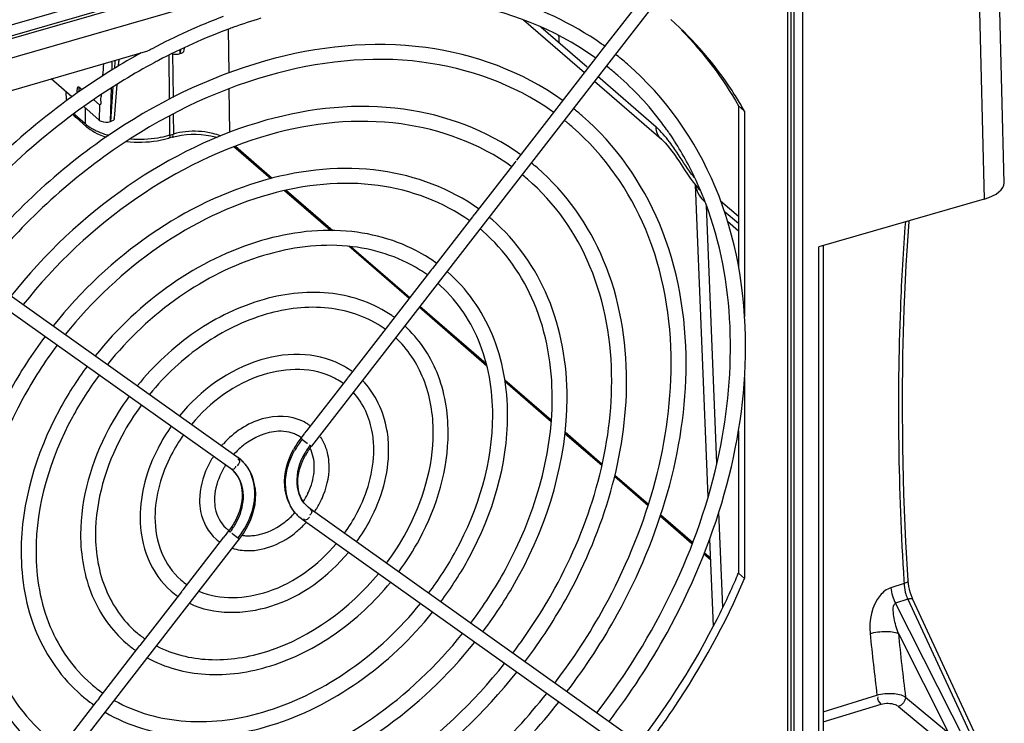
# Model space of a CAD drawing. Header units: inches. Extents: x 0 to 117, y 0 to 83.
# Tile 55 of 70: x 105.04 to 107.38, y 18.29 to 19.96. Entities that reach past the tile are written whole.
import ezdxf

# ---------------------------------------------------------------- set-up
doc = ezdxf.new("R2010")
doc.units = ezdxf.units.IN
doc.header["$LTSCALE"] = 6.431102
doc.header["$MEASUREMENT"] = 0
doc.layers.get('0').update_dxf_attribs({"linetype": 'CONTINUOUS'})

msp = doc.modelspace()

# ---------------------------------------------------------------- linework, layer by layer
at = {"color": 7, "linetype": 'CONTINUOUS'}
for p, q in [((103.6821, 19.5644), (107.075, 20.5438)), ((107.3061, 20.5225), (107.3304, 19.5351)), ((107.3777, 19.574), (107.354, 20.5368)), ((104.3748, 19.7313), (106.8649, 20.4501)), ((104.3781, 19.7391), (106.8682, 20.4579)), ((106.87, 20.4456), (106.87, 17.9882)), ((106.878, 17.9816), (106.878, 20.4391)), ((106.898, 20.4367), (106.898, 17.9791)), ((106.7519, 20.371), (104.4845, 19.7165)), ((106.8627, 20.3348), (106.8627, 18.255)), ((106.6219, 20.1484), (106.4187, 19.8866)), ((106.6468, 20.1291), (105.73, 18.9476)), ((106.2346, 19.9613), (106.3794, 19.8359)), ((105.5342, 19.8349), (105.5327, 19.9387)), ((106.3861, 19.8483), (106.2761, 19.9438)), ((106.318, 19.9245), (106.3182, 19.9173)), ((106.3182, 19.9173), (106.3184, 19.9071)), ((104.9976, 19.7879), (105.3412, 19.8871)), ((105.4185, 19.8903), (105.4178, 19.8808)), ((105.4178, 19.8808), (105.4181, 19.8901)), ((105.4276, 19.8889), (105.4281, 19.8947)), ((106.4188, 19.8866), (106.4136, 19.8801)), ((105.2558, 19.8417), (105.2564, 19.8607)), ((105.2627, 19.8631), (105.2614, 19.8451)), ((105.271, 19.8509), (105.2719, 19.8625)), ((105.2723, 19.8592), (105.2728, 19.866)), ((105.3929, 19.7726), (105.392, 19.8775)), ((105.3993, 19.8813), (105.4009, 19.7767)), ((106.4137, 19.88), (106.3187, 19.7576)), ((105.1604, 19.778), (105.1111, 19.8207)), ((106.4032, 19.8152), (106.5625, 19.6773)), ((106.55, 19.7061), (106.4117, 19.8261)), ((105.1473, 19.7714), (105.1467, 19.7898)), ((105.1765, 19.8021), (105.1846, 19.7951)), ((105.1765, 19.8021), (105.1767, 19.7898)), ((105.2581, 19.8017), (105.252, 19.7193)), ((105.252, 19.7193), (105.2545, 19.7993)), ((105.2618, 19.7274), (105.2678, 19.8077)), ((105.5362, 19.6939), (105.5348, 19.7973)), ((105.2123, 19.7711), (105.2262, 19.759)), ((105.1884, 19.7547), (105.2251, 19.7229)), ((105.1917, 19.7518), (105.192, 19.7143)), ((105.2262, 19.759), (105.2251, 19.7229)), ((106.3136, 19.7511), (106.2178, 19.6276)), ((106.3187, 19.7576), (106.3135, 19.7512)), ((106.7604, 19.744), (106.7456, 19.7568)), ((106.7456, 19.7568), (106.7456, 19.3745)), ((106.7604, 19.744), (106.7604, 19.2562)), ((105.1671, 19.7359), (105.167, 19.7387)), ((105.1671, 19.7359), (105.192, 19.7143)), ((105.1951, 19.7071), (105.1702, 19.7287)), ((105.3936, 19.6872), (105.3933, 19.7328)), ((105.4014, 19.7371), (105.4021, 19.6897)), ((106.3748, 19.7323), (106.3736, 19.7334)), ((105.3989, 19.6822), (105.3904, 19.6797)), ((105.3936, 19.6872), (105.4021, 19.6897)), ((105.3989, 19.6822), (105.4099, 19.6849)), ((105.4006, 19.6874), (105.4002, 19.6888)), ((105.5012, 19.6829), (105.5058, 19.6815)), ((105.6332, 19.5835), (105.5456, 19.6594)), ((105.5492, 19.6607), (105.6371, 19.5846)), ((106.2162, 19.6255), (106.2136, 19.6222)), ((106.2136, 19.6222), (106.1186, 19.4997)), ((106.6053, 19.6232), (106.6178, 19.6043)), ((104.6484, 19.5659), (105.5555, 18.9207)), ((105.6702, 19.5559), (105.7808, 19.4601)), ((106.643, 19.5689), (106.6732, 18.8272)), ((106.6457, 19.5656), (106.6511, 19.5594)), ((106.6511, 19.5594), (106.6507, 19.5598)), ((104.6299, 19.5405), (105.5373, 18.895)), ((105.7758, 19.46), (105.6662, 19.5549)), ((107.3304, 19.5351), (106.9373, 19.4216)), ((106.6944, 18.9071), (106.6695, 19.5195)), ((106.7029, 19.5312), (106.7456, 19.4942)), ((106.1135, 19.4932), (106.0178, 19.3699)), ((106.1186, 19.4998), (106.1134, 19.4933)), ((106.7456, 19.4766), (106.7121, 19.5057)), ((106.7456, 19.459), (106.7195, 19.4816)), ((105.9624, 19.2984), (105.8189, 19.4227)), ((105.825, 19.4219), (105.9644, 19.3011)), ((106.9373, 18.0749), (106.9373, 19.4216)), ((106.9472, 19.4244), (106.9472, 18.0835)), ((106.018, 19.3701), (106.016, 19.3676)), ((106.0134, 19.3643), (105.9184, 19.2418)), ((106.016, 19.3676), (106.0134, 19.3643)), ((106.1476, 19.138), (105.9862, 19.2778)), ((105.9883, 19.2804), (106.1459, 19.1439)), ((105.9133, 19.2353), (105.8177, 19.112)), ((105.9185, 19.2418), (105.9132, 19.2354)), ((105.8178, 19.1121), (105.8159, 19.1097)), ((106.7604, 19.1109), (106.7604, 18.6333)), ((105.8159, 19.1097), (105.7182, 18.9838)), ((106.1903, 19.1055), (106.3008, 19.0098)), ((106.3004, 19.0057), (106.1909, 19.1005)), ((105.7132, 18.9774), (105.7051, 18.9669)), ((105.7183, 18.9838), (105.7129, 18.9776)), ((106.4207, 18.9015), (106.3331, 18.9774)), ((106.3335, 18.9815), (106.4216, 18.9052)), ((106.7456, 18.9842), (106.7456, 18.6461)), ((105.7196, 18.9548), (105.7206, 18.9541)), ((105.7206, 18.9541), (105.7211, 18.9538)), ((105.7267, 18.9496), (105.7304, 18.9472)), ((105.5499, 18.8989), (105.5503, 18.9003)), ((105.5543, 18.9011), (105.5558, 18.9033)), ((105.5563, 18.9159), (105.5551, 18.9157)), ((105.5623, 18.9154), (105.5555, 18.9207)), ((105.5418, 18.8915), (105.5368, 18.8955)), ((106.4518, 18.879), (106.5319, 18.8096)), ((106.5307, 18.8062), (106.451, 18.8753)), ((105.7272, 18.7985), (105.7222, 18.8025)), ((106.6435, 18.1468), (105.7267, 18.799)), ((106.5608, 18.7846), (106.6364, 18.7191)), ((106.7083, 18.5648), (106.6991, 18.7912)), ((105.7079, 18.7737), (105.7016, 18.7786)), ((106.6252, 18.1212), (105.7084, 18.7733)), ((106.6352, 18.7158), (106.5597, 18.7812)), ((105.5254, 18.7353), (105.534, 18.7464)), ((105.5345, 18.7456), (105.5333, 18.7469)), ((105.5368, 18.7436), (105.5345, 18.7456)), ((105.5412, 18.7399), (105.5408, 18.7404)), ((105.542, 18.7392), (105.5412, 18.7399)), ((105.5439, 18.7377), (105.542, 18.7392)), ((105.5543, 18.7299), (105.5439, 18.7377)), ((104.6421, 17.5456), (105.5588, 18.7271)), ((105.4252, 18.6062), (105.522, 18.731)), ((106.6772, 18.7269), (106.6857, 18.5199)), ((106.6793, 18.6776), (106.6637, 18.6911)), ((106.665, 18.6944), (106.6791, 18.6822)), ((106.7456, 18.6461), (106.7604, 18.6333)), ((107.1397, 18.6213), (107.108, 18.6108)), ((107.1393, 18.6276), (107.1397, 18.6213)), ((105.3252, 18.4773), (105.4218, 18.6018)), ((105.4251, 18.6064), (105.4214, 18.602)), ((107.1485, 18.5838), (107.1192, 18.5741)), ((107.2871, 18.2424), (107.1192, 18.5741)), ((107.1485, 18.5838), (107.3048, 18.2475)), ((107.1587, 18.5877), (107.1563, 18.594)), ((107.1607, 18.583), (107.1587, 18.5877)), ((107.317, 18.2467), (107.1607, 18.583)), ((107.1261, 18.502), (107.2454, 18.2663)), ((105.2254, 18.3488), (105.3222, 18.4735)), ((105.3249, 18.4777), (105.3218, 18.4739)), ((105.1251, 18.2194), (105.2203, 18.3422)), ((105.2255, 18.3488), (105.2202, 18.3423)), ((106.9472, 18.3165), (107.0753, 18.3559)), ((107.1432, 18.3512), (107.2454, 18.2663)), ((106.9472, 18.2921), (107.0853, 18.3345)), ((107.1263, 18.329), (107.2285, 18.2442))]:
    msp.add_line(p, q, dxfattribs=at)
for points in [[(105.4099, 19.6849), (105.421, 19.687), (105.4326, 19.6883)], [(105.4326, 19.6883), (105.4444, 19.6891), (105.4563, 19.6891), (105.4681, 19.6885), (105.4797, 19.6872), (105.4908, 19.6854), (105.5012, 19.6829)], [(106.5626, 19.6772), (106.5667, 19.6734), (106.5713, 19.6686), (106.5764, 19.6628), (106.5819, 19.6561), (106.5876, 19.6487), (106.5934, 19.6407), (106.5993, 19.6321), (106.6053, 19.6232)], [(106.6178, 19.6043), (106.6242, 19.5946), (106.6309, 19.5849), (106.638, 19.5752), (106.6457, 19.5656)], [(107.1492, 18.6281), (107.1441, 18.7201), (107.1394, 18.8335), (107.1366, 18.9455), (107.1358, 19.0561), (107.1369, 19.165), (107.1399, 19.2723), (107.1448, 19.3779), (107.1516, 19.4815), (107.1518, 19.4835)], [(107.1509, 18.6143), (107.1499, 18.6209), (107.1493, 18.6273), (107.1492, 18.6281)], [(107.1563, 18.594), (107.1541, 18.6006), (107.1523, 18.6075), (107.1509, 18.6143)]]:
    msp.add_lwpolyline(points, dxfattribs=at)
for centre, radius, start, end in [((106.031, 18.6105), 1.4511, 110.5975, 117.9355), ((105.9827, 18.7255), 1.2942, 106.7598, 109.7702), ((106.0236, 18.6179), 1.4093, 110.3942, 117.8092), ((105.9951, 18.6904), 1.3314, 109.7585, 110.3302), ((106.061, 18.5508), 1.5178, 117.8792, 118.3091), ((105.9877, 19.285), 0.7549, 54.3459, 55.1061), ((106.0653, 18.5357), 1.537, 118.7971, 119.4938), ((106.0569, 18.5517), 1.4834, 117.7528, 118.1933), ((105.9892, 19.2872), 0.7169, 54.435, 54.8378), ((105.9917, 19.2903), 0.7483, 49.0901, 51.9347), ((99.9227, 20.2625), 5.3292, 355.3285, 355.6346), ((105.9903, 19.2886), 0.7151, 49.0904, 51.9144), ((105.984, 19.2823), 0.7239, 36.8481, 49.0446), ((105.9992, 19.3137), 0.8744, 30.7002, 33.2199), ((105.1955, 19.773), 0.0482, 181.8924, 185.4963), ((105.9426, 19.2333), 0.6247, 54.4136, 54.8763), ((105.9436, 19.2347), 0.6584, 49.2281, 51.5553), ((105.9913, 19.309), 0.8836, 29.4923, 30.7023), ((105.2212, 19.7885), 0.0786, 222.2207, 224.761), ((105.2206, 19.798), 0.082, 227.5646, 229.2394), ((105.2268, 19.7942), 0.0866, 224.7944, 229.1688), ((105.9436, 19.2347), 0.623, 49.0906, 51.5216), ((105.2808, 19.8288), 0.1454, 240.9441, 245.7643), ((106.4547, 19.5962), 0.1455, 46.4792, 49.0673), ((105.973, 19.2739), 0.7378, 35.3358, 36.8616), ((105.969, 19.271), 0.7427, 34.3407, 35.336), ((105.3241, 19.9147), 0.2442, 279.2378, 282.5321), ((105.3294, 19.8912), 0.2201, 282.519, 286.0795), ((105.333, 19.8958), 0.2172, 284.8991, 286.2151), ((105.4683, 19.5736), 0.1204, 67.7361, 70.1233), ((105.9458, 19.256), 0.7704, 25.9411, 34.29), ((106.2433, 19.6149), 0.0279, 150.0356, 152.6198), ((105.8964, 19.1802), 0.5671, 49.1201, 51.0692), ((105.8968, 19.1806), 0.5312, 49.1262, 50.9956), ((105.9187, 19.2422), 0.8008, 24.553, 25.9798), ((106.7371, 19.6697), 0.1273, 221.0254, 221.6272), ((105.9105, 19.2384), 0.8098, 23.4368, 24.5535), ((106.7331, 19.6348), 0.1114, 222.5777, 225.4059), ((105.904, 19.2356), 0.8168, 22.6358, 23.4372), ((105.8972, 19.2328), 0.8242, 21.4748, 22.6352), ((105.8897, 19.2299), 0.8322, 20.7581, 21.4753), ((105.8498, 19.1264), 0.4749, 49.1194, 50.3893), ((105.8502, 19.1268), 0.439, 49.1265, 50.2447), ((105.8013, 19.0699), 0.386, 54.1003, 56.8767), ((105.8012, 19.0697), 0.3508, 54.2964, 57.9864), ((105.7557, 19.0174), 0.2922, 53.9587, 55.4334), ((105.7555, 19.0171), 0.2571, 54.1952, 56.8624), ((105.7089, 18.9633), 0.2003, 54.1084, 60.0753), ((105.7079, 18.9619), 0.1666, 55.7246, 62.4836), ((105.7096, 18.9644), 0.1636, 53.9711, 55.7031), ((105.662, 18.9092), 0.1085, 56.5112, 64.0323), ((105.6624, 18.9099), 0.1077, 52.8601, 56.503), ((105.6587, 18.9008), 0.0821, 69.5428, 77.2042), ((105.661, 18.907), 0.0755, 61.3363, 69.5186), ((105.6627, 18.9102), 0.0719, 53.1836, 61.2995), ((105.6878, 18.7987), 0.2279, 137.2217, 138.8482), ((105.6851, 18.8013), 0.1887, 127.7215, 136.5105), ((105.8606, 18.846), 0.1969, 146.8811, 151.6023), ((105.8685, 18.8395), 0.2033, 142.1776, 151.2858), ((105.8626, 18.8448), 0.1993, 142.1913, 146.8915), ((105.8551, 18.8511), 0.1619, 143.8492, 151.2891), ((105.862, 18.8451), 0.1671, 142.1778, 150.946), ((105.8557, 18.8508), 0.1626, 142.1897, 143.8644), ((105.8089, 19.0677), 0.1439, 234.5756, 235.1757), ((105.6862, 18.8001), 0.1903, 136.4926, 137.247), ((105.6818, 18.8028), 0.1852, 147.2346, 149.6436), ((105.5267, 18.9218), 0.0345, 327.5341, 332.0842), ((105.5006, 18.8437), 0.0946, 47.1521, 49.291), ((105.5052, 18.8489), 0.0877, 46.9533, 49.2984), ((105.5042, 18.8479), 0.089, 38.6476, 46.9326), ((105.4962, 18.8385), 0.0699, 46.9328, 49.2997), ((105.5007, 18.8438), 0.063, 46.7698, 49.3185), ((105.5574, 18.9134), 0.182, 327.4268, 334.1632), ((105.7641, 18.8511), 0.0641, 217.3662, 229.2598), ((105.7684, 18.8562), 0.0708, 218.6441, 229.2622), ((105.5511, 18.9168), 0.189, 307.7277, 317.7223), ((105.7598, 18.8461), 0.0891, 218.6483, 226.5287), ((105.5531, 18.9161), 0.2224, 325.9179, 328.487), ((105.4061, 18.8464), 0.1623, 326.5, 335.4126), ((105.4097, 18.8424), 0.161, 326.7307, 331.2997), ((105.5509, 18.917), 0.2247, 309.8612, 317.397), ((105.7588, 18.8451), 0.0877, 226.5467, 229.2992), ((105.7633, 18.8504), 0.0946, 226.9977, 229.2925), ((105.5487, 18.919), 0.2277, 317.3874, 317.9665), ((105.5789, 18.6881), 0.0716, 138.5164, 143.0358), ((105.5732, 18.8069), 0.071, 229.2086, 235.6976), ((105.4012, 18.8493), 0.168, 322.1916, 326.5642), ((105.4085, 18.8431), 0.1624, 322.1891, 322.9695), ((105.4079, 18.8435), 0.163, 322.9702, 326.7406), ((105.3948, 18.855), 0.2041, 322.1904, 326.7402), ((105.4014, 18.8492), 0.1993, 322.1913, 326.9051), ((105.5798, 18.8272), 0.0925, 260.8957, 264.3395), ((105.5801, 18.8453), 0.1106, 271.1366, 277.3541), ((105.5738, 18.8078), 0.1075, 229.2042, 235.5994), ((105.7156, 18.9393), 0.2641, 232.3337, 232.5927), ((105.5804, 18.8339), 0.0992, 264.3811, 271.1196), ((105.1312, 19.3344), 1.755, 336.7268, 336.9078), ((105.5266, 18.7532), 0.1633, 229.0563, 235.6926), ((107.2308, 18.6252), 0.0912, 182.4631, 185.082), ((105.5261, 18.7525), 0.1979, 229.0343, 235.0736), ((107.2434, 18.6254), 0.1036, 196.5899, 203.6794), ((105.4798, 18.6991), 0.2551, 229.0786, 235.2953), ((114.2841, 19.2432), 7.2632, 185.85668, 187.01709), ((114.2195, 19.2294), 7.1306, 185.8548, 187.07493), ((105.4783, 18.6974), 0.2883, 229.0962, 229.4628), ((105.4796, 18.699), 0.2903, 229.4708, 234.933), ((105.4335, 18.6458), 0.3479, 229.1521, 235.1021), ((105.4329, 18.6451), 0.3824, 229.1497, 231.2718), ((105.434, 18.6465), 0.3842, 231.2739, 234.931)]:
    msp.add_arc(centre, radius, start, end, dxfattribs=at)
msp.add_ellipse((107.2833, 19.571), major_axis=(0.0944, 0.0032), ratio=0.454232, start_param=-1.06387, end_param=-0.004627, dxfattribs=at)
for points, knots in [([(106.4196, 19.9042), (106.3493, 19.9533), (106.1863, 20.0293), (106.0086, 20.0506), (105.9182, 20.0494)], [0, 0, 0, 0, 0.486835, 1, 1, 1, 1]), ([(106.4021, 19.8732), (106.3083, 19.9392), (106.0752, 20.0295), (105.8288, 20.0159), (105.7058, 19.9896)], [0, 0, 0, 0, 0.476783, 1, 1, 1, 1]), ([(106.3263, 19.7705), (106.2321, 19.8378), (105.9924, 19.9253), (105.6006, 19.8825), (105.221, 19.6948), (105.0077, 19.4923), (104.9156, 19.3759)], [0, 0, 0, 0, 0.217531, 0.456941, 0.721278, 1, 1, 1, 1]), ([(105.3086, 19.8735), (105.262, 19.8471), (105.0778, 19.7299), (104.9174, 19.5762), (104.8156, 19.4471)], [0, 0, 0, 0, 0.245978, 1, 1, 1, 1]), ([(106.302, 19.7443), (106.2119, 19.8077), (105.9822, 19.8894), (105.6065, 19.8462), (105.2403, 19.664), (105.0339, 19.4681), (104.9446, 19.3553)], [0, 0, 0, 0, 0.21487, 0.453812, 0.719353, 1, 1, 1, 1]), ([(105.3561, 19.8591), (105.3076, 19.8332), (105.1159, 19.7164), (104.9494, 19.5593), (104.8445, 19.4265)], [0, 0, 0, 0, 0.245218, 1, 1, 1, 1]), ([(106.7628, 19.1842), (106.7628, 19.3132), (106.7207, 19.5655), (106.5721, 19.7775), (106.4818, 19.8558)], [0, 0, 0, 0, 0.51908, 1, 1, 1, 1]), ([(105.2301, 19.783), (105.2297, 19.7788), (105.2274, 19.7732), (105.23, 19.7583), (105.2262, 19.759)], [0, 0, 0, 0, 0.518605, 1, 1, 1, 1]), ([(106.2278, 19.6405), (106.1469, 19.6987), (105.9412, 19.7746), (105.6046, 19.7387), (105.2783, 19.5781), (105.0949, 19.4046), (105.0157, 19.3047)], [0, 0, 0, 0, 0.21774, 0.457135, 0.72136, 1, 1, 1, 1]), ([(106.2068, 19.6119), (106.1303, 19.6669), (105.9344, 19.7385), (105.6127, 19.7032), (105.2986, 19.5482), (105.1213, 19.3807), (105.0446, 19.2841)], [0, 0, 0, 0, 0.214543, 0.453266, 0.718937, 1, 1, 1, 1]), ([(105.1671, 19.7359), (105.1671, 19.7344), (105.1676, 19.7317), (105.1687, 19.7291), (105.1696, 19.7281)], [0, 0, 0, 0, 0.510869, 1, 1, 1, 1]), ([(105.2251, 19.7229), (105.2266, 19.7216), (105.2349, 19.7173), (105.245, 19.7172), (105.252, 19.7193)], [0, 0, 0, 0, 0.210622, 1, 1, 1, 1]), ([(106.6213, 19.1434), (106.6213, 19.2565), (106.5844, 19.4777), (106.454, 19.6636), (106.3748, 19.7323)], [0, 0, 0, 0, 0.518957, 1, 1, 1, 1]), ([(105.1945, 19.7065), (105.194, 19.7072), (105.1936, 19.7096), (105.1947, 19.7115), (105.1954, 19.7126)], [0, 0, 0, 0, 0.384261, 1, 1, 1, 1]), ([(105.5092, 19.6868), (105.5034, 19.6889), (105.4779, 19.696), (105.451, 19.6972), (105.4309, 19.6951)], [0, 0, 0, 0, 0.234307, 1, 1, 1, 1]), ([(106.5858, 19.1434), (106.5858, 19.2517), (106.5509, 19.4628), (106.4268, 19.6403), (106.3516, 19.7055)], [0, 0, 0, 0, 0.52113, 1, 1, 1, 1]), ([(106.5945, 19.6531), (106.5914, 19.6577), (106.5793, 19.6748), (106.566, 19.6912), (106.5549, 19.7017)], [0, 0, 0, 0, 0.26701, 1, 1, 1, 1]), ([(105.3936, 19.6872), (105.3936, 19.6853), (105.394, 19.6828), (105.3913, 19.6789), (105.3904, 19.6794)], [0, 0, 0, 0, 0.651139, 1, 1, 1, 1]), ([(105.399, 19.6816), (105.3997, 19.6816), (105.4019, 19.6834), (105.401, 19.6859), (105.4006, 19.6874)], [0, 0, 0, 0, 0.328304, 1, 1, 1, 1]), ([(106.6411, 19.5862), (106.6368, 19.5911), (106.6205, 19.6128), (106.6063, 19.6361), (106.5945, 19.6531)], [0, 0, 0, 0, 0.237811, 1, 1, 1, 1]), ([(106.1277, 19.5115), (106.0602, 19.5602), (105.8886, 19.6239), (105.6076, 19.5945), (105.3351, 19.4611), (105.1819, 19.3167), (105.1158, 19.2335)], [0, 0, 0, 0, 0.218067, 0.457495, 0.721548, 1, 1, 1, 1]), ([(106.4798, 19.1025), (106.4798, 19.1998), (106.448, 19.3901), (106.3358, 19.55), (106.2676, 19.609)], [0, 0, 0, 0, 0.518797, 1, 1, 1, 1]), ([(106.1067, 19.483), (106.0436, 19.5284), (105.8817, 19.5878), (105.6157, 19.559), (105.3555, 19.4312), (105.2084, 19.2928), (105.1447, 19.213)], [0, 0, 0, 0, 0.214224, 0.452837, 0.718627, 1, 1, 1, 1]), ([(106.4443, 19.1025), (106.4443, 19.195), (106.4146, 19.3752), (106.3086, 19.5267), (106.2444, 19.5822)], [0, 0, 0, 0, 0.521336, 1, 1, 1, 1]), ([(106.4091, 18.3135), (106.547, 18.4942), (106.7444, 18.8866), (106.7383, 19.3393), (106.668, 19.5248)], [0, 0, 0, 0, 0.533838, 1, 1, 1, 1]), ([(106.3383, 19.0617), (106.3383, 19.143), (106.3116, 19.3023), (106.2178, 19.436), (106.1607, 19.4855)], [0, 0, 0, 0, 0.518563, 1, 1, 1, 1]), ([(106.0122, 19.3932), (105.9573, 19.4291), (105.8206, 19.4739), (105.6004, 19.4466), (105.3876, 19.3403), (105.2678, 19.2272), (105.2158, 19.1623)], [0, 0, 0, 0, 0.219004, 0.459128, 0.722737, 1, 1, 1, 1]), ([(107.1428, 19.481), (107.1375, 19.4131), (107.1212, 19.1289), (107.126, 18.8436), (107.1393, 18.6276)], [0, 0, 0, 0, 0.239501, 1, 1, 1, 1]), ([(106.3029, 19.0617), (106.3029, 19.1383), (106.2782, 19.2874), (106.1905, 19.4128), (106.1374, 19.4587)], [0, 0, 0, 0, 0.521615, 1, 1, 1, 1]), ([(105.9872, 19.3672), (105.9363, 19.399), (105.8096, 19.4378), (105.6056, 19.41), (105.4067, 19.3093), (105.2939, 19.2029), (105.2448, 19.1418)], [0, 0, 0, 0, 0.214581, 0.454038, 0.719632, 1, 1, 1, 1]), ([(106.1968, 19.0208), (106.1968, 19.0863), (106.1753, 19.2145), (106.0996, 19.3222), (106.0536, 19.362)], [0, 0, 0, 0, 0.518229, 1, 1, 1, 1]), ([(106.1614, 19.0208), (106.1614, 19.0815), (106.1419, 19.1996), (106.0724, 19.2989), (106.0304, 19.3352)], [0, 0, 0, 0, 0.522052, 1, 1, 1, 1]), ([(105.9215, 19.258), (105.8803, 19.2864), (105.777, 19.3229), (105.6092, 19.3046), (105.4469, 19.2254), (105.3553, 19.14), (105.3157, 19.0908)], [0, 0, 0, 0, 0.219553, 0.459462, 0.722767, 1, 1, 1, 1]), ([(105.896, 19.2324), (105.8589, 19.2566), (105.7657, 19.2869), (105.6144, 19.268), (105.4661, 19.1944), (105.3817, 19.1158), (105.3449, 19.0706)], [0, 0, 0, 0, 0.213523, 0.452456, 0.718459, 1, 1, 1, 1]), ([(106.0553, 18.98), (106.0553, 19.0283), (106.0398, 19.123), (105.9854, 19.2034), (105.952, 19.2337)], [0, 0, 0, 0, 0.517557, 1, 1, 1, 1]), ([(105.0965, 19.2086), (105.0653, 19.167), (104.9583, 19.0012), (104.8981, 18.8016), (104.8981, 18.6562)], [0, 0, 0, 0, 0.263412, 1, 1, 1, 1]), ([(106.0199, 18.98), (106.0199, 19.0232), (106.0065, 19.1071), (105.9592, 19.1788), (105.9302, 19.2057)], [0, 0, 0, 0, 0.522544, 1, 1, 1, 1]), ([(105.1254, 19.188), (105.0952, 19.1478), (104.992, 18.9883), (104.9336, 18.7961), (104.9336, 18.6562)], [0, 0, 0, 0, 0.264383, 1, 1, 1, 1]), ([(106.438, 18.293), (106.489, 18.3599), (106.664, 18.6265), (106.7628, 18.9492), (106.7628, 19.1842)], [0, 0, 0, 0, 0.263619, 1, 1, 1, 1]), ([(105.8088, 19.1369), (105.7805, 19.1532), (105.7123, 19.1725), (105.5648, 19.1522), (105.4658, 19.0802), (105.416, 19.02)], [0, 0, 0, 0, 0.223128, 0.465604, 1, 1, 1, 1]), ([(105.1966, 19.1374), (105.1719, 19.1042), (105.0871, 18.9718), (105.0396, 18.8129), (105.0396, 18.697)], [0, 0, 0, 0, 0.263279, 1, 1, 1, 1]), ([(105.7849, 19.1096), (105.7347, 19.1358), (105.5939, 19.1328), (105.4892, 19.0523), (105.445, 18.9994)], [0, 0, 0, 0, 0.451044, 1, 1, 1, 1]), ([(106.3091, 18.3847), (106.3526, 18.4418), (106.5014, 18.6688), (106.5858, 18.9435), (106.5858, 19.1434)], [0, 0, 0, 0, 0.264264, 1, 1, 1, 1]), ([(106.3379, 18.3642), (106.3825, 18.4227), (106.5351, 18.6559), (106.6213, 18.9379), (106.6213, 19.1434)], [0, 0, 0, 0, 0.263574, 1, 1, 1, 1]), ([(105.2255, 19.1168), (105.2018, 19.085), (105.1208, 18.9589), (105.075, 18.8073), (105.075, 18.697)], [0, 0, 0, 0, 0.264496, 1, 1, 1, 1]), ([(105.9138, 18.9391), (105.9138, 18.955), (105.9093, 19.0144), (105.8821, 19.0728), (105.8514, 19.104)], [0, 0, 0, 0, 0.265511, 1, 1, 1, 1]), ([(106.209, 18.4559), (106.246, 18.5046), (106.3726, 18.6982), (106.4443, 18.9322), (106.4443, 19.1025)], [0, 0, 0, 0, 0.26432, 1, 1, 1, 1]), ([(106.2379, 18.4353), (106.2759, 18.4855), (106.4063, 18.6853), (106.4798, 18.9267), (106.4798, 19.1025)], [0, 0, 0, 0, 0.263514, 1, 1, 1, 1]), ([(105.2967, 19.0662), (105.2785, 19.0413), (105.216, 18.9425), (105.1811, 18.8241), (105.1811, 18.7379)], [0, 0, 0, 0, 0.263056, 1, 1, 1, 1]), ([(105.8784, 18.9391), (105.8784, 18.9524), (105.8748, 19.0012), (105.8537, 19.0496), (105.8294, 19.0757)], [0, 0, 0, 0, 0.270752, 1, 1, 1, 1]), ([(105.3256, 19.0456), (105.3084, 19.0222), (105.2497, 18.9295), (105.2165, 18.8186), (105.2165, 18.7379)], [0, 0, 0, 0, 0.264687, 1, 1, 1, 1]), ([(106.1089, 18.5271), (106.1394, 18.5674), (106.2437, 18.7276), (106.3029, 18.9209), (106.3029, 19.0617)], [0, 0, 0, 0, 0.264397, 1, 1, 1, 1]), ([(106.1378, 18.5065), (106.1693, 18.5483), (106.2774, 18.7146), (106.3383, 18.9154), (106.3383, 19.0617)], [0, 0, 0, 0, 0.263427, 1, 1, 1, 1]), ([(105.7095, 19.0068), (105.6806, 19.0208), (105.6047, 19.0215), (105.5454, 18.9804), (105.5206, 18.9535)], [0, 0, 0, 0, 0.467315, 1, 1, 1, 1]), ([(106.0089, 18.5983), (106.0329, 18.6302), (106.1149, 18.757), (106.1614, 18.9097), (106.1614, 19.0208)], [0, 0, 0, 0, 0.264515, 1, 1, 1, 1]), ([(106.0377, 18.5777), (106.0628, 18.6111), (106.1486, 18.744), (106.1968, 18.9042), (106.1968, 19.0208)], [0, 0, 0, 0, 0.263299, 1, 1, 1, 1]), ([(105.3968, 18.9949), (105.3851, 18.9785), (105.3449, 18.9131), (105.3226, 18.8354), (105.3226, 18.7787)], [0, 0, 0, 0, 0.262596, 1, 1, 1, 1]), ([(105.4257, 18.9744), (105.415, 18.9594), (105.3786, 18.9001), (105.358, 18.8299), (105.358, 18.7787)], [0, 0, 0, 0, 0.265071, 1, 1, 1, 1]), ([(105.6769, 18.9809), (105.6687, 18.9828), (105.6305, 18.9857), (105.593, 18.9685), (105.5696, 18.9505)], [0, 0, 0, 0, 0.221932, 1, 1, 1, 1]), ([(105.9088, 18.6694), (105.9263, 18.693), (105.986, 18.7864), (106.0199, 18.8984), (106.0199, 18.98)], [0, 0, 0, 0, 0.264715, 1, 1, 1, 1]), ([(105.9377, 18.6489), (105.9562, 18.6739), (106.0197, 18.7734), (106.0553, 18.8929), (106.0553, 18.98)], [0, 0, 0, 0, 0.263086, 1, 1, 1, 1]), ([(105.7044, 18.9675), (105.7046, 18.967), (105.7064, 18.966), (105.7077, 18.9647), (105.7088, 18.9638)], [0, 0, 0, 0, 0.252322, 1, 1, 1, 1]), ([(105.6988, 18.7812), (105.6797, 18.799), (105.6564, 18.8567), (105.6732, 18.9135), (105.6873, 18.9397)], [0, 0, 0, 0, 0.467804, 1, 1, 1, 1]), ([(105.6902, 18.7905), (105.6755, 18.8088), (105.6607, 18.8624), (105.677, 18.913), (105.6902, 18.9372)], [0, 0, 0, 0, 0.460714, 1, 1, 1, 1]), ([(105.8087, 18.7407), (105.8197, 18.7558), (105.8572, 18.8157), (105.8784, 18.8872), (105.8784, 18.9391)], [0, 0, 0, 0, 0.265123, 1, 1, 1, 1]), ([(105.8375, 18.7201), (105.8496, 18.7367), (105.8909, 18.8028), (105.9138, 18.8816), (105.9138, 18.9391)], [0, 0, 0, 0, 0.26265, 1, 1, 1, 1]), ([(105.4964, 18.9224), (105.4913, 18.9145), (105.4736, 18.8829), (105.4641, 18.8463), (105.4641, 18.8196)], [0, 0, 0, 0, 0.261079, 1, 1, 1, 1]), ([(105.5572, 18.9057), (105.5584, 18.9079), (105.5613, 18.9115), (105.5578, 18.9159), (105.5563, 18.9159)], [0, 0, 0, 0, 0.619827, 1, 1, 1, 1]), ([(105.5683, 18.7404), (105.5862, 18.7678), (105.6093, 18.8287), (105.5858, 18.8937), (105.565, 18.913)], [0, 0, 0, 0, 0.534957, 1, 1, 1, 1]), ([(105.5655, 18.743), (105.5822, 18.7685), (105.6041, 18.8231), (105.5898, 18.8834), (105.5738, 18.9035)], [0, 0, 0, 0, 0.541793, 1, 1, 1, 1]), ([(105.7131, 18.8119), (105.7084, 18.8178), (105.6921, 18.8463), (105.6948, 18.8825), (105.7029, 18.906)], [0, 0, 0, 0, 0.231026, 1, 1, 1, 1]), ([(105.522, 18.8963), (105.5184, 18.8902), (105.5062, 18.8663), (105.4995, 18.8393), (105.4995, 18.8196)], [0, 0, 0, 0, 0.265727, 1, 1, 1, 1]), ([(105.5373, 18.895), (105.5392, 18.8937), (105.5447, 18.8917), (105.5492, 18.8963), (105.5499, 18.8989)], [0, 0, 0, 0, 0.461512, 1, 1, 1, 1]), ([(105.5537, 18.7788), (105.5626, 18.7985), (105.5725, 18.8381), (105.5565, 18.8778), (105.5439, 18.8896)], [0, 0, 0, 0, 0.554621, 1, 1, 1, 1]), ([(105.5611, 18.788), (105.5673, 18.8062), (105.5728, 18.8432), (105.5561, 18.8782), (105.5439, 18.8896)], [0, 0, 0, 0, 0.535336, 1, 1, 1, 1]), ([(105.7131, 18.8122), (105.7093, 18.8171), (105.6957, 18.8414), (105.6966, 18.8717), (105.7021, 18.8923)], [0, 0, 0, 0, 0.224272, 1, 1, 1, 1]), ([(105.7211, 18.8341), (105.7237, 18.8394), (105.7323, 18.8598), (105.7369, 18.882), (105.7369, 18.8983)], [0, 0, 0, 0, 0.264371, 1, 1, 1, 1]), ([(105.7427, 18.7998), (105.7474, 18.8075), (105.7636, 18.8379), (105.7723, 18.8728), (105.7723, 18.8983)], [0, 0, 0, 0, 0.260826, 1, 1, 1, 1]), ([(105.4641, 18.8196), (105.4641, 18.8105), (105.4669, 18.7763), (105.4845, 18.7429), (105.5036, 18.7264)], [0, 0, 0, 0, 0.264409, 1, 1, 1, 1]), ([(105.4995, 18.8196), (105.4995, 18.8128), (105.5015, 18.7886), (105.5135, 18.7647), (105.5268, 18.7532)], [0, 0, 0, 0, 0.277553, 1, 1, 1, 1]), ([(105.7305, 18.7889), (105.7302, 18.7879), (105.7289, 18.7855), (105.7267, 18.7842), (105.7254, 18.7836)], [0, 0, 0, 0, 0.443012, 1, 1, 1, 1]), ([(105.3226, 18.7787), (105.3226, 18.7451), (105.3337, 18.6791), (105.3727, 18.6237), (105.3964, 18.6031)], [0, 0, 0, 0, 0.516616, 1, 1, 1, 1]), ([(105.358, 18.7787), (105.358, 18.7499), (105.3671, 18.694), (105.3999, 18.647), (105.4196, 18.6299)], [0, 0, 0, 0, 0.524403, 1, 1, 1, 1]), ([(105.5943, 18.7356), (105.6004, 18.7364), (105.6265, 18.7418), (105.6507, 18.7549), (105.6668, 18.7673)], [0, 0, 0, 0, 0.233817, 1, 1, 1, 1]), ([(105.7254, 18.7793), (105.7233, 18.7765), (105.7202, 18.7731), (105.7133, 18.7705), (105.7121, 18.7738), (105.712, 18.775)], [0, 0, 0, 0, 0.585159, 0.788074, 1, 1, 1, 1]), ([(105.1811, 18.7379), (105.1811, 18.6884), (105.1974, 18.5913), (105.2547, 18.5097), (105.2896, 18.4795)], [0, 0, 0, 0, 0.517675, 1, 1, 1, 1]), ([(105.2165, 18.7379), (105.2165, 18.6931), (105.2308, 18.6062), (105.2818, 18.5331), (105.3127, 18.5064)], [0, 0, 0, 0, 0.522798, 1, 1, 1, 1]), ([(105.5418, 18.7051), (105.5539, 18.7013), (105.6081, 18.6932), (105.6631, 18.718), (105.6949, 18.7445)], [0, 0, 0, 0, 0.234016, 1, 1, 1, 1]), ([(105.4626, 18.6029), (105.5129, 18.5811), (105.6461, 18.5889), (105.7465, 18.6656), (105.7892, 18.7158)], [0, 0, 0, 0, 0.454025, 1, 1, 1, 1]), ([(105.5595, 18.7265), (105.5596, 18.7262), (105.5567, 18.7284), (105.5563, 18.7286), (105.5551, 18.7295)], [0, 0, 0, 0, 0.180817, 1, 1, 1, 1]), ([(105.0396, 18.697), (105.0396, 18.6316), (105.0611, 18.5033), (105.1368, 18.3956), (105.1828, 18.3558)], [0, 0, 0, 0, 0.518229, 1, 1, 1, 1]), ([(105.075, 18.697), (105.075, 18.6363), (105.0945, 18.5182), (105.164, 18.419), (105.206, 18.3826)], [0, 0, 0, 0, 0.522052, 1, 1, 1, 1]), ([(105.4403, 18.5742), (105.4982, 18.546), (105.6533, 18.5491), (105.77, 18.6378), (105.8181, 18.6952)], [0, 0, 0, 0, 0.462495, 1, 1, 1, 1]), ([(104.8981, 18.6562), (104.8981, 18.5749), (104.9248, 18.4156), (105.0186, 18.2818), (105.0757, 18.2324)], [0, 0, 0, 0, 0.518563, 1, 1, 1, 1]), ([(104.9336, 18.6562), (104.9336, 18.5796), (104.9582, 18.4305), (105.0459, 18.3051), (105.099, 18.2592)], [0, 0, 0, 0, 0.521615, 1, 1, 1, 1]), ([(105.3617, 18.473), (105.3994, 18.4531), (105.4905, 18.4311), (105.6883, 18.4635), (105.8214, 18.5621), (105.8893, 18.6446)], [0, 0, 0, 0, 0.216277, 0.457846, 1, 1, 1, 1]), ([(105.3396, 18.4446), (105.3816, 18.4214), (105.4823, 18.3947), (105.6411, 18.4187), (105.7939, 18.4967), (105.8804, 18.5777), (105.9183, 18.624)], [0, 0, 0, 0, 0.220692, 0.461798, 0.724565, 1, 1, 1, 1]), ([(106.7435, 18.641), (106.7284, 18.606), (106.6628, 18.4662), (106.5796, 18.3348), (106.5089, 18.2425)], [0, 0, 0, 0, 0.246736, 1, 1, 1, 1]), ([(106.5248, 18.2312), (106.5487, 18.2625), (106.6394, 18.3889), (106.7148, 18.5264), (106.7604, 18.6333)], [0, 0, 0, 0, 0.253047, 1, 1, 1, 1]), ([(107.1492, 18.6281), (107.1494, 18.6257), (107.1447, 18.6228), (107.1412, 18.6217), (107.1397, 18.6213)], [0, 0, 0, 0, 0.613864, 1, 1, 1, 1]), ([(107.1079, 18.6108), (107.0981, 18.6076), (107.0638, 18.5802), (107.0565, 18.5333), (107.0588, 18.502)], [0, 0, 0, 0, 0.247775, 1, 1, 1, 1]), ([(105.2612, 18.3435), (105.3124, 18.3143), (105.4377, 18.2802), (105.637, 18.3105), (105.831, 18.4101), (105.9412, 18.5139), (105.9895, 18.5734)], [0, 0, 0, 0, 0.215243, 0.455231, 0.720486, 1, 1, 1, 1]), ([(107.1261, 18.502), (107.1219, 18.514), (107.1165, 18.533), (107.1135, 18.5558), (107.1141, 18.5714), (107.1192, 18.5741)], [0, 0, 0, 0, 0.511501, 0.764709, 1, 1, 1, 1]), ([(107.1607, 18.5829), (107.1597, 18.5854), (107.1537, 18.5849), (107.15, 18.5841), (107.1485, 18.5838)], [0, 0, 0, 0, 0.638286, 1, 1, 1, 1]), ([(105.2393, 18.3153), (105.2947, 18.2826), (105.4297, 18.2439), (105.6441, 18.2745), (105.8508, 18.3797), (105.9675, 18.4898), (106.0184, 18.5528)], [0, 0, 0, 0, 0.219579, 0.460264, 0.723586, 1, 1, 1, 1]), ([(105.1606, 18.2145), (105.2252, 18.1757), (105.3846, 18.1294), (105.6396, 18.1662), (105.8877, 18.293), (106.0283, 18.426), (106.0895, 18.5022)], [0, 0, 0, 0, 0.215342, 0.455157, 0.720409, 1, 1, 1, 1]), ([(107.0588, 18.502), (107.0708, 18.5057), (107.0933, 18.5085), (107.117, 18.5067), (107.1261, 18.502)], [0, 0, 0, 0, 0.549915, 1, 1, 1, 1]), ([(105.1391, 18.1861), (105.2079, 18.144), (105.3771, 18.0932), (105.6471, 18.1304), (105.9077, 18.2628), (106.0546, 18.4019), (106.1185, 18.4816)], [0, 0, 0, 0, 0.218897, 0.459317, 0.722979, 1, 1, 1, 1]), ([(105.0608, 18.0852), (105.1387, 18.037), (105.3323, 17.9787), (105.6428, 18.0221), (105.9446, 18.176), (106.1154, 18.3381), (106.1896, 18.431)], [0, 0, 0, 0, 0.215448, 0.455173, 0.720407, 1, 1, 1, 1]), ([(105.0389, 18.057), (105.1212, 18.0055), (105.3244, 17.9425), (105.6501, 17.9862), (105.9645, 18.1457), (106.1417, 18.314), (106.2185, 18.4104)], [0, 0, 0, 0, 0.218437, 0.458673, 0.722567, 1, 1, 1, 1]), ([(104.9388, 17.928), (105.0344, 17.867), (105.2718, 17.7918), (105.653, 17.8421), (106.0214, 18.0287), (106.2288, 18.2261), (106.3186, 18.3393)], [0, 0, 0, 0, 0.218104, 0.458207, 0.722269, 1, 1, 1, 1]), ([(104.9606, 17.9561), (105.052, 17.8985), (105.2796, 17.8279), (105.6457, 17.8779), (106.0015, 18.059), (106.2024, 18.2502), (106.2897, 18.3598)], [0, 0, 0, 0, 0.21552, 0.455172, 0.720395, 1, 1, 1, 1]), ([(107.0753, 18.3559), (107.0873, 18.3596), (107.1105, 18.3615), (107.1345, 18.3572), (107.1432, 18.3512)], [0, 0, 0, 0, 0.542482, 1, 1, 1, 1]), ([(107.0853, 18.3345), (107.0958, 18.3377), (107.1113, 18.3374), (107.124, 18.331), (107.1263, 18.329)], [0, 0, 0, 0, 0.786551, 1, 1, 1, 1])]:
    msp.add_open_spline(points, degree=3, knots=knots, dxfattribs=at)
for points in [[(106.7307, 19.7928), (106.6899, 19.855), (106.6406, 19.9125), (106.5848, 19.9618)], [(106.6106, 19.9362), (106.6632, 19.8829), (106.7088, 19.822), (106.7456, 19.7568)], [(105.4178, 19.8808), (105.4219, 19.882), (105.4274, 19.8847), (105.4277, 19.8889)], [(105.3982, 19.8808), (105.4045, 19.879), (105.4115, 19.879), (105.4178, 19.8808)], [(105.1729, 19.7871), (105.1736, 19.7922), (105.1725, 19.8054), (105.1765, 19.8021)], [(105.252, 19.7193), (105.2558, 19.7204), (105.2641, 19.7246), (105.261, 19.7271)], [(105.192, 19.7143), (105.1947, 19.7119), (105.1975, 19.7098), (105.2005, 19.7077)], [(105.1951, 19.7071), (105.198, 19.7046), (105.2009, 19.7023), (105.204, 19.7002)], [(105.2005, 19.7077), (105.2036, 19.7056), (105.2069, 19.7036), (105.2102, 19.7017)], [(105.204, 19.7002), (105.2107, 19.6957), (105.2178, 19.6918), (105.2251, 19.6885)], [(105.2211, 19.6962), (105.2299, 19.6923), (105.239, 19.6891), (105.2483, 19.6865)], [(106.5625, 19.6773), (106.5546, 19.6842), (106.5502, 19.6958), (106.55, 19.7063)], [(105.2251, 19.6885), (105.2305, 19.6861), (105.236, 19.684), (105.2416, 19.6821)], [(105.2902, 19.6718), (105.3144, 19.6692), (105.3392, 19.6698), (105.3633, 19.6737)], [(105.2994, 19.678), (105.3214, 19.6764), (105.3436, 19.6774), (105.3653, 19.6809)], [(105.3653, 19.6809), (105.3732, 19.6822), (105.3811, 19.6839), (105.3888, 19.6859)], [(105.4309, 19.6951), (105.4212, 19.6941), (105.4115, 19.6924), (105.4021, 19.6897)], [(106.6433, 19.5683), (106.6444, 19.5599), (106.6479, 19.5516), (106.6525, 19.5443)], [(106.6525, 19.5443), (106.6564, 19.5383), (106.6611, 19.5328), (106.6663, 19.5278)], [(105.7647, 18.9441), (105.7615, 18.9532), (105.7571, 18.962), (105.7518, 18.97)], [(105.7079, 18.9642), (105.7117, 18.9609), (105.7155, 18.9577), (105.7196, 18.9548)], [(105.7021, 18.8923), (105.7052, 18.9042), (105.71, 18.9156), (105.7159, 18.9263)], [(105.7029, 18.906), (105.7056, 18.9139), (105.7091, 18.9216), (105.7131, 18.9289)], [(105.7343, 18.9218), (105.7327, 18.9291), (105.7302, 18.9363), (105.7267, 18.943)], [(105.7723, 18.8983), (105.7723, 18.9138), (105.7699, 18.9295), (105.7647, 18.9441)], [(105.7369, 18.8983), (105.7369, 18.9062), (105.7361, 18.9141), (105.7343, 18.9218)], [(105.5509, 18.7651), (105.5549, 18.7724), (105.5583, 18.7801), (105.5611, 18.788)], [(105.7272, 18.7985), (105.7298, 18.7963), (105.7313, 18.7922), (105.7305, 18.7889)], [(107.108, 18.6108), (107.1093, 18.5981), (107.1133, 18.5854), (107.1192, 18.5741)], [(107.14, 18.6171), (107.1406, 18.6099), (107.142, 18.6027), (107.1441, 18.5958)], [(107.0853, 18.3345), (107.0804, 18.3385), (107.0756, 18.3459), (107.0778, 18.3518)], [(107.1432, 18.3512), (107.1431, 18.3419), (107.1352, 18.3318), (107.1263, 18.329)]]:
    msp.add_open_spline(points, degree=3, dxfattribs=at)

doc.saveas('drawing.dxf')
